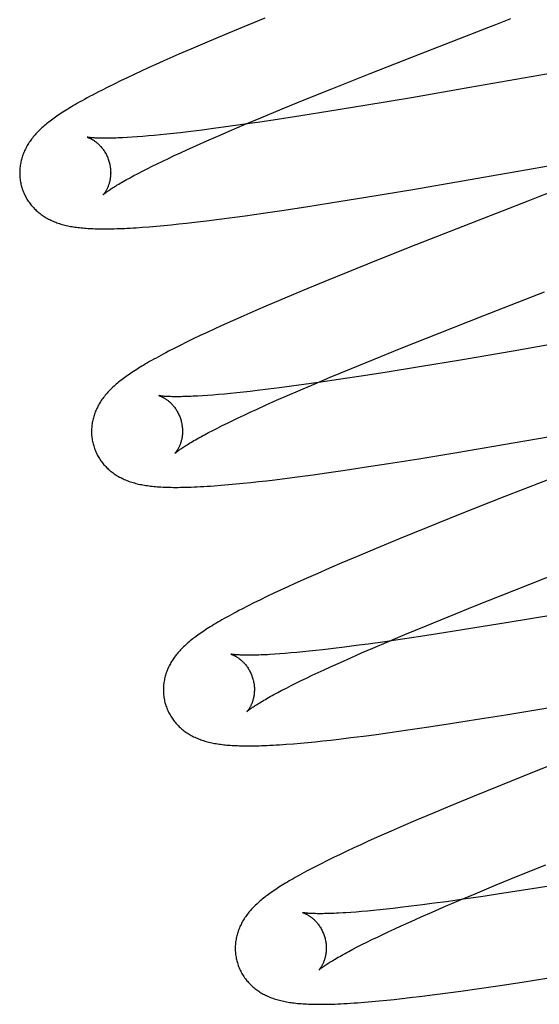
# Model space of a CAD drawing. Header units: inches. Extents: x 0 to 212, y 0 to 138.
# Tile 67 of 100: x 59.734 to 59.848, y 53.206 to 53.422. Entities that reach past the tile are written whole.
import ezdxf

# ---------------------------------------------------------------- set-up
doc = ezdxf.new("R2010")
doc.units = ezdxf.units.IN
doc.header["$LTSCALE"] = 11.6875
doc.header["$MEASUREMENT"] = 0
doc.linetypes.add('HIDDEN', pattern=[0.2, 0.1, -0.1])
doc.layers.add('DEFAULT_2', color=8, linetype='HIDDEN')

msp = doc.modelspace()

# ---------------------------------------------------------------- linework, layer by layer
at = {"layer": 'DEFAULT_2', "color": 8, "linetype": 'HIDDEN'}
for p, q in [((59.78777, 53.42284), (59.78277, 53.42078)), ((59.78277, 53.42078), (59.77889, 53.41917)), ((59.77512, 53.41758), (59.77148, 53.41602)), ((59.77889, 53.41917), (59.77512, 53.41758)), ((59.77148, 53.41602), (59.76883, 53.41488)), ((59.76626, 53.41374), (59.76378, 53.41263)), ((59.76883, 53.41488), (59.76626, 53.41374)), ((59.81089, 53.41066), (59.82177, 53.41494)), ((59.76058, 53.41117), (59.75904, 53.41045)), ((59.76216, 53.4119), (59.76058, 53.41117)), ((59.76378, 53.41263), (59.76216, 53.4119)), ((59.86436, 53.41307), (59.8328, 53.40755)), ((59.75606, 53.40904), (59.75464, 53.40834)), ((59.75753, 53.40974), (59.75606, 53.40904)), ((59.75904, 53.41045), (59.75753, 53.40974)), ((59.80249, 53.40732), (59.81089, 53.41066)), ((59.75325, 53.40765), (59.75187, 53.40696)), ((59.75464, 53.40834), (59.75325, 53.40765)), ((59.79643, 53.40487), (59.80249, 53.40732)), ((59.8328, 53.40755), (59.81998, 53.40534)), ((59.79157, 53.40288), (59.79643, 53.40487)), ((59.81998, 53.40534), (59.80975, 53.40362)), ((59.78691, 53.40095), (59.79157, 53.40288)), ((59.80205, 53.40237), (59.79569, 53.40136)), ((59.80975, 53.40362), (59.80205, 53.40237)), ((59.78333, 53.39944), (59.78691, 53.40095)), ((59.79058, 53.40057), (59.78663, 53.39998)), ((59.79569, 53.40136), (59.79058, 53.40057)), ((59.77398, 53.39824), (59.77153, 53.39794)), ((59.77652, 53.39857), (59.77398, 53.39824)), ((59.77916, 53.39892), (59.77652, 53.39857)), ((59.78282, 53.39943), (59.77916, 53.39892)), ((59.77989, 53.39798), (59.78333, 53.39944)), ((59.78663, 53.39998), (59.78282, 53.39943)), ((59.75861, 53.39667), (59.75753, 53.3966)), ((59.75974, 53.39675), (59.75861, 53.39667)), ((59.76093, 53.39684), (59.75974, 53.39675)), ((59.76217, 53.39695), (59.76093, 53.39684)), ((59.76347, 53.39706), (59.76217, 53.39695)), ((59.76482, 53.3972), (59.76347, 53.39706)), ((59.76623, 53.39734), (59.76482, 53.3972)), ((59.76768, 53.3975), (59.76623, 53.39734)), ((59.76918, 53.39766), (59.76768, 53.3975)), ((59.77153, 53.39794), (59.76918, 53.39766)), ((59.77277, 53.39485), (59.77505, 53.39587)), ((59.77505, 53.39587), (59.77742, 53.39691)), ((59.77742, 53.39691), (59.77989, 53.39798)), ((59.82031, 53.38521), (59.88353, 53.39616)), ((59.7692, 53.39323), (59.7706, 53.39387)), ((59.7706, 53.39387), (59.77277, 53.39485)), ((59.76533, 53.39141), (59.76657, 53.392)), ((59.76657, 53.392), (59.76786, 53.39261)), ((59.76786, 53.39261), (59.7692, 53.39323)), ((59.76089, 53.38921), (59.76192, 53.38973)), ((59.76192, 53.38973), (59.763, 53.39027)), ((59.763, 53.39027), (59.76414, 53.39083)), ((59.76414, 53.39083), (59.76533, 53.39141)), ((59.75901, 53.38823), (59.75993, 53.38871)), ((59.75993, 53.38871), (59.76089, 53.38921)), ((59.80998, 53.38349), (59.82031, 53.38521)), ((59.80218, 53.38223), (59.80998, 53.38349)), ((59.84778, 53.38347), (59.84553, 53.3826)), ((59.7915, 53.38058), (59.79677, 53.38138)), ((59.79677, 53.38138), (59.80218, 53.38223)), ((59.84553, 53.3826), (59.83427, 53.37823)), ((59.77498, 53.37831), (59.77773, 53.37865)), ((59.77773, 53.37865), (59.78055, 53.37903)), ((59.78055, 53.37903), (59.78345, 53.37942)), ((59.78345, 53.37942), (59.78742, 53.37998)), ((59.78742, 53.37998), (59.7915, 53.38058)), ((59.76089, 53.37687), (59.76238, 53.37699)), ((59.76238, 53.37699), (59.76394, 53.37712)), ((59.76394, 53.37712), (59.76556, 53.37727)), ((59.76556, 53.37727), (59.7672, 53.37743)), ((59.7672, 53.37743), (59.76887, 53.3776)), ((59.76887, 53.3776), (59.77057, 53.37779)), ((59.77057, 53.37779), (59.77231, 53.37799)), ((59.77231, 53.37799), (59.77498, 53.37831)), ((59.83427, 53.37823), (59.82094, 53.37301)), ((59.82094, 53.37301), (59.8123, 53.36957)), ((59.8123, 53.36957), (59.80601, 53.36704)), ((59.80601, 53.36704), (59.80092, 53.36496)), ((59.80092, 53.36496), (59.79599, 53.36293)), ((59.79217, 53.36132), (59.78848, 53.35975)), ((59.79599, 53.36293), (59.79217, 53.36132)), ((59.83587, 53.35749), (59.84924, 53.36269)), ((59.78848, 53.35975), (59.78579, 53.35859)), ((59.89768, 53.35928), (59.84236, 53.34968)), ((59.78318, 53.35745), (59.78064, 53.35632)), ((59.78579, 53.35859), (59.78318, 53.35745)), ((59.82609, 53.35364), (59.83587, 53.35749)), ((59.7782, 53.35522), (59.77662, 53.3545)), ((59.78064, 53.35632), (59.7782, 53.35522)), ((59.77354, 53.35306), (59.77204, 53.35234)), ((59.77507, 53.35378), (59.77354, 53.35306)), ((59.77662, 53.3545), (59.77507, 53.35378)), ((59.8177, 53.35029), (59.82609, 53.35364)), ((59.76917, 53.35093), (59.76784, 53.35026)), ((59.77058, 53.35163), (59.76917, 53.35093)), ((59.77204, 53.35234), (59.77058, 53.35163)), ((59.76784, 53.35026), (59.7666, 53.34962)), ((59.81165, 53.34785), (59.8177, 53.35029)), ((59.84236, 53.34968), (59.83077, 53.34771)), ((59.8068, 53.34586), (59.81165, 53.34785)), ((59.82177, 53.34621), (59.81418, 53.34499)), ((59.83077, 53.34771), (59.82177, 53.34621)), ((59.80214, 53.34393), (59.8068, 53.34586)), ((59.80896, 53.34417), (59.80392, 53.34341)), ((59.81418, 53.34499), (59.80896, 53.34417)), ((59.79361, 53.34195), (59.79101, 53.34161)), ((59.79631, 53.34232), (59.79361, 53.34195)), ((59.79516, 53.34096), (59.79858, 53.34242)), ((59.80004, 53.34284), (59.79631, 53.34232)), ((59.79858, 53.34242), (59.80214, 53.34393)), ((59.80392, 53.34341), (59.80004, 53.34284)), ((59.77517, 53.33993), (59.77405, 53.33985)), ((59.77635, 53.34002), (59.77517, 53.33993)), ((59.77758, 53.34012), (59.77635, 53.34002)), ((59.77887, 53.34024), (59.77758, 53.34012)), ((59.78021, 53.34036), (59.77887, 53.34024)), ((59.78161, 53.34051), (59.78021, 53.34036)), ((59.78305, 53.34066), (59.78161, 53.34051)), ((59.78455, 53.34082), (59.78305, 53.34066)), ((59.78609, 53.341), (59.78455, 53.34082)), ((59.7885, 53.34129), (59.78609, 53.341)), ((59.79101, 53.34161), (59.7885, 53.34129)), ((59.79035, 53.33886), (59.79271, 53.33989)), ((59.79271, 53.33989), (59.79516, 53.34096)), ((59.78593, 53.33687), (59.78809, 53.33785)), ((59.78809, 53.33785), (59.79035, 53.33886)), ((59.82955, 53.32732), (59.8969, 53.33896)), ((59.78194, 53.33501), (59.78322, 53.33561)), ((59.78322, 53.33561), (59.78455, 53.33623)), ((59.78455, 53.33623), (59.78593, 53.33687)), ((59.77736, 53.33276), (59.77842, 53.3333)), ((59.77842, 53.3333), (59.77954, 53.33385)), ((59.77954, 53.33385), (59.78072, 53.33442)), ((59.78072, 53.33442), (59.78194, 53.33501)), ((59.7745, 53.33128), (59.7754, 53.33175)), ((59.7754, 53.33175), (59.77635, 53.33225)), ((59.77635, 53.33225), (59.77736, 53.33276)), ((59.82159, 53.32602), (59.82955, 53.32732)), ((59.80959, 53.32414), (59.81496, 53.32496)), ((59.81496, 53.32496), (59.82159, 53.32602)), ((59.79549, 53.32212), (59.79839, 53.32251)), ((59.79839, 53.32251), (59.80135, 53.32293)), ((59.80135, 53.32293), (59.80542, 53.32351)), ((59.80542, 53.32351), (59.80959, 53.32414)), ((59.85724, 53.32423), (59.84048, 53.31769)), ((59.77817, 53.3202), (59.77977, 53.32033)), ((59.77977, 53.32033), (59.78138, 53.32048)), ((59.78138, 53.32048), (59.78301, 53.32064)), ((59.78301, 53.32064), (59.78468, 53.32081)), ((59.78468, 53.32081), (59.78639, 53.321)), ((59.78639, 53.321), (59.78814, 53.3212)), ((59.78814, 53.3212), (59.78993, 53.32141)), ((59.78993, 53.32141), (59.79268, 53.32175)), ((59.79268, 53.32175), (59.79549, 53.32212)), ((59.84048, 53.31769), (59.83068, 53.31381)), ((59.83068, 53.31381), (59.82329, 53.31085)), ((59.82329, 53.31085), (59.81716, 53.30836)), ((59.81716, 53.30836), (59.81223, 53.30632)), ((59.81223, 53.30632), (59.8084, 53.30472)), ((59.8047, 53.30315), (59.80201, 53.30199)), ((59.8084, 53.30472), (59.8047, 53.30315)), ((59.79939, 53.30084), (59.79685, 53.29972)), ((59.80201, 53.30199), (59.79939, 53.30084)), ((59.84251, 53.2971), (59.85339, 53.30137)), ((59.79439, 53.29861), (59.7928, 53.29788)), ((59.79685, 53.29972), (59.79439, 53.29861)), ((59.78973, 53.29645), (59.78824, 53.29575)), ((59.79124, 53.29716), (59.78973, 53.29645)), ((59.7928, 53.29788), (59.79124, 53.29716)), ((59.83411, 53.29375), (59.84251, 53.2971)), ((59.78535, 53.29433), (59.78398, 53.29364)), ((59.78678, 53.29504), (59.78535, 53.29433)), ((59.78824, 53.29575), (59.78678, 53.29504)), ((59.78398, 53.29364), (59.78268, 53.29298)), ((59.82805, 53.2913), (59.83411, 53.29375)), ((59.82319, 53.28931), (59.82805, 53.2913)), ((59.84123, 53.29003), (59.83349, 53.28876)), ((59.85152, 53.29175), (59.84123, 53.29003)), ((59.81852, 53.28738), (59.82319, 53.28931)), ((59.8271, 53.28775), (59.82196, 53.28696)), ((59.83349, 53.28876), (59.8271, 53.28775)), ((59.81417, 53.28582), (59.8105, 53.28531)), ((59.8115, 53.28441), (59.81494, 53.28587)), ((59.818, 53.28637), (59.81417, 53.28582)), ((59.81494, 53.28587), (59.81852, 53.28738)), ((59.82196, 53.28696), (59.818, 53.28637)), ((59.79479, 53.28346), (59.79349, 53.28334)), ((59.79614, 53.28359), (59.79479, 53.28346)), ((59.79754, 53.28373), (59.79614, 53.28359)), ((59.799, 53.28388), (59.79754, 53.28373)), ((59.8005, 53.28405), (59.799, 53.28388)), ((59.80285, 53.28432), (59.8005, 53.28405)), ((59.8053, 53.28463), (59.80285, 53.28432)), ((59.80785, 53.28495), (59.8053, 53.28463)), ((59.8105, 53.28531), (59.80785, 53.28495)), ((59.80903, 53.28334), (59.8115, 53.28441)), ((59.79107, 53.28315), (59.78994, 53.28307)), ((59.79225, 53.28324), (59.79107, 53.28315)), ((59.79349, 53.28334), (59.79225, 53.28324)), ((59.8022, 53.2803), (59.80438, 53.28128)), ((59.80438, 53.28128), (59.80666, 53.28229)), ((59.80666, 53.28229), (59.80903, 53.28334)), ((59.79817, 53.27843), (59.79947, 53.27904)), ((59.79947, 53.27904), (59.80081, 53.27966)), ((59.80081, 53.27966), (59.8022, 53.2803)), ((59.7946, 53.2767), (59.79574, 53.27726)), ((59.79574, 53.27726), (59.79693, 53.27784)), ((59.79693, 53.27784), (59.79817, 53.27843)), ((59.79061, 53.27466), (59.79152, 53.27514)), ((59.79152, 53.27514), (59.79249, 53.27564)), ((59.79249, 53.27564), (59.79352, 53.27616)), ((59.79352, 53.27616), (59.7946, 53.2767)), ((59.84076, 53.26978), (59.84995, 53.2713)), ((59.8286, 53.26784), (59.83404, 53.26869)), ((59.83404, 53.26869), (59.84076, 53.26978)), ((59.8152, 53.26586), (59.81919, 53.26643)), ((59.81919, 53.26643), (59.8233, 53.26703)), ((59.8233, 53.26703), (59.8286, 53.26784)), ((59.79885, 53.26385), (59.80053, 53.26403)), ((59.80053, 53.26403), (59.80224, 53.26422)), ((59.80224, 53.26422), (59.80399, 53.26442)), ((59.80399, 53.26442), (59.80668, 53.26474)), ((59.80668, 53.26474), (59.80944, 53.26509)), ((59.80944, 53.26509), (59.81228, 53.26546)), ((59.81228, 53.26546), (59.8152, 53.26586)), ((59.79404, 53.26341), (59.79561, 53.26355)), ((59.79561, 53.26355), (59.79721, 53.26369)), ((59.79721, 53.26369), (59.79885, 53.26385)), ((59.85682, 53.26112), (59.84698, 53.25723)), ((59.84698, 53.25723), (59.83956, 53.25425)), ((59.83956, 53.25425), (59.8334, 53.25175)), ((59.8334, 53.25175), (59.82844, 53.2497)), ((59.82844, 53.2497), (59.82459, 53.24809)), ((59.82459, 53.24809), (59.82087, 53.24652)), ((59.81816, 53.24535), (59.81552, 53.2442)), ((59.82087, 53.24652), (59.81816, 53.24535)), ((59.81296, 53.24307), (59.81048, 53.24196)), ((59.81552, 53.2442), (59.81296, 53.24307)), ((59.80731, 53.2405), (59.80578, 53.23979)), ((59.80888, 53.24122), (59.80731, 53.2405)), ((59.81048, 53.24196), (59.80888, 53.24122)), ((59.80284, 53.23838), (59.8014, 53.23767)), ((59.8043, 53.23908), (59.80284, 53.23838)), ((59.80578, 53.23979), (59.8043, 53.23908)), ((59.8, 53.23697), (59.7987, 53.2363)), ((59.8014, 53.23767), (59.8, 53.23697)), ((59.84347, 53.23436), (59.84952, 53.23681)), ((59.83862, 53.23238), (59.84347, 53.23436)), ((59.83397, 53.23044), (59.83862, 53.23238)), ((59.84653, 53.23153), (59.84026, 53.23055)), ((59.85303, 53.23258), (59.84653, 53.23153)), ((59.8304, 53.22894), (59.83397, 53.23044)), ((59.83524, 53.22979), (59.83138, 53.22923)), ((59.84026, 53.23055), (59.83524, 53.22979)), ((59.81597, 53.22722), (59.81448, 53.22706)), ((59.8175, 53.2274), (59.81597, 53.22722)), ((59.81989, 53.22769), (59.8175, 53.2274)), ((59.82239, 53.228), (59.81989, 53.22769)), ((59.82498, 53.22834), (59.82239, 53.228)), ((59.82452, 53.22641), (59.82698, 53.22748)), ((59.82767, 53.2287), (59.82498, 53.22834)), ((59.82698, 53.22748), (59.8304, 53.22894)), ((59.83138, 53.22923), (59.82767, 53.2287)), ((59.80781, 53.22643), (59.80664, 53.22634)), ((59.80904, 53.22653), (59.80781, 53.22643)), ((59.81032, 53.22664), (59.80904, 53.22653)), ((59.81165, 53.22677), (59.81032, 53.22664)), ((59.81304, 53.22691), (59.81165, 53.22677)), ((59.81448, 53.22706), (59.81304, 53.22691)), ((59.81989, 53.22436), (59.82215, 53.22537)), ((59.82215, 53.22537), (59.82452, 53.22641)), ((59.81634, 53.22275), (59.81772, 53.22338)), ((59.81772, 53.22338), (59.81989, 53.22436)), ((59.8113, 53.22036), (59.81249, 53.22093)), ((59.81249, 53.22093), (59.81372, 53.22152)), ((59.81372, 53.22152), (59.815, 53.22213)), ((59.815, 53.22213), (59.81634, 53.22275)), ((59.80713, 53.21825), (59.80809, 53.21875)), ((59.80809, 53.21875), (59.80911, 53.21927)), ((59.80911, 53.21927), (59.81018, 53.2198)), ((59.81018, 53.2198), (59.8113, 53.22036)), ((59.80623, 53.21777), (59.80713, 53.21825)), ((59.83487, 53.20962), (59.83898, 53.21023)), ((59.83898, 53.21023), (59.84428, 53.21103)), ((59.84428, 53.21103), (59.84973, 53.21189)), ((59.81966, 53.20761), (59.82235, 53.20793)), ((59.82235, 53.20793), (59.82512, 53.20828)), ((59.82512, 53.20828), (59.82796, 53.20866)), ((59.82796, 53.20866), (59.83087, 53.20905)), ((59.83087, 53.20905), (59.83487, 53.20962)), ((59.8097, 53.20661), (59.8113, 53.20674)), ((59.8113, 53.20674), (59.81291, 53.20689)), ((59.81291, 53.20689), (59.81454, 53.20705)), ((59.81454, 53.20705), (59.81621, 53.20723)), ((59.81621, 53.20723), (59.81791, 53.20741)), ((59.81791, 53.20741), (59.81966, 53.20761))]:
    msp.add_line(p, q, dxfattribs=at)
for points in [[(59.8385, 53.42144), (59.84074, 53.42231), (59.84186, 53.42274)], [(59.82177, 53.41494), (59.83738, 53.42101), (59.8385, 53.42144)], [(59.75187, 53.40696), (59.75119, 53.40661), (59.75053, 53.40626), (59.74989, 53.40592), (59.74927, 53.40559), (59.74869, 53.40528), (59.74813, 53.40497), (59.7476, 53.40468), (59.7471, 53.4044), (59.74662, 53.40413), (59.74616, 53.40386), (59.74572, 53.4036), (59.7453, 53.40335), (59.74489, 53.4031), (59.74449, 53.40286), (59.74411, 53.40263), (59.74374, 53.40239), (59.74339, 53.40216), (59.74304, 53.40194), (59.7427, 53.40172), (59.74238, 53.4015), (59.74206, 53.40128), (59.74175, 53.40106), (59.74145, 53.40085), (59.74115, 53.40063), (59.74087, 53.40042), (59.74059, 53.40021), (59.74031, 53.4), (59.74005, 53.39979), (59.73979, 53.39957), (59.73953, 53.39936), (59.73928, 53.39915)], [(59.73928, 53.39915), (59.73903, 53.39893), (59.73879, 53.39872), (59.73856, 53.3985), (59.73833, 53.39828), (59.7381, 53.39806), (59.73789, 53.39784), (59.73767, 53.39762), (59.73747, 53.39739), (59.73726, 53.39717), (59.73707, 53.39694), (59.73688, 53.39671), (59.73669, 53.39648), (59.73651, 53.39625), (59.73634, 53.39602), (59.73617, 53.39578), (59.73601, 53.39554), (59.73585, 53.3953), (59.7357, 53.39506), (59.73556, 53.39482), (59.73542, 53.39457), (59.73528, 53.39432), (59.73516, 53.39407), (59.73503, 53.39382), (59.73492, 53.39357), (59.73481, 53.39332), (59.73471, 53.39307), (59.73461, 53.39282), (59.73452, 53.39257), (59.73444, 53.39231), (59.73436, 53.39206), (59.73429, 53.3918), (59.73422, 53.39154), (59.73416, 53.39127), (59.73411, 53.39101), (59.73406, 53.39074), (59.73401, 53.39047), (59.73398, 53.3902), (59.73395, 53.38993), (59.73392, 53.38965), (59.73391, 53.38938), (59.7339, 53.3891), (59.73389, 53.38883), (59.7339, 53.38855), (59.73391, 53.38827), (59.73392, 53.388), (59.73395, 53.38772), (59.73398, 53.38744), (59.73402, 53.38717), (59.73406, 53.38689), (59.73411, 53.38662), (59.73417, 53.38634), (59.73424, 53.38607), (59.7343, 53.38584)], [(59.74872, 53.39667), (59.74871, 53.39667), (59.7487, 53.39667), (59.74871, 53.39667), (59.74873, 53.39666), (59.74875, 53.39666), (59.74878, 53.39665), (59.74882, 53.39664), (59.74886, 53.39662), (59.74891, 53.3966), (59.74897, 53.39658), (59.74903, 53.39656), (59.7491, 53.39653), (59.74917, 53.3965), (59.74925, 53.39647), (59.74933, 53.39643), (59.74942, 53.39639), (59.74951, 53.39634), (59.7496, 53.39629), (59.7497, 53.39624), (59.7498, 53.39619), (59.7499, 53.39612), (59.75001, 53.39606), (59.75012, 53.39599), (59.75023, 53.39591), (59.75035, 53.39583), (59.75047, 53.39575), (59.75059, 53.39566), (59.75071, 53.39557), (59.75083, 53.39546), (59.75096, 53.39536), (59.75109, 53.39525), (59.75122, 53.39513), (59.75135, 53.395), (59.75148, 53.39487), (59.75161, 53.39473), (59.75174, 53.39459), (59.75187, 53.39443), (59.752, 53.39427), (59.75213, 53.39411), (59.75226, 53.39394), (59.75238, 53.39376), (59.75251, 53.39357), (59.75263, 53.39338), (59.75274, 53.39318), (59.75286, 53.39297), (59.75297, 53.39276), (59.75307, 53.39255), (59.75317, 53.39233), (59.75326, 53.3921), (59.75335, 53.39187), (59.75343, 53.39164), (59.75351, 53.3914), (59.75357, 53.3912)], [(59.75753, 53.3966), (59.75652, 53.39654), (59.75604, 53.39652), (59.75557, 53.3965), (59.75512, 53.39648), (59.75468, 53.39647), (59.75426, 53.39645), (59.75385, 53.39645), (59.75346, 53.39644), (59.75309, 53.39643), (59.75273, 53.39643), (59.75239, 53.39643), (59.75207, 53.39643), (59.75176, 53.39644), (59.75146, 53.39644), (59.75118, 53.39645), (59.75092, 53.39646), (59.75068, 53.39647), (59.75045, 53.39648), (59.75024, 53.3965), (59.75004, 53.39651), (59.74986, 53.39652), (59.74969, 53.39654), (59.74954, 53.39655), (59.7494, 53.39657), (59.74927, 53.39658), (59.74916, 53.39659), (59.74906, 53.39661), (59.74898, 53.39662), (59.74891, 53.39663), (59.74885, 53.39664), (59.7488, 53.39665), (59.74876, 53.39666), (59.74872, 53.39667)], [(59.75357, 53.3912), (59.75362, 53.39099), (59.75368, 53.39075), (59.75373, 53.3905), (59.75377, 53.39026), (59.75381, 53.39002), (59.75384, 53.38978), (59.75386, 53.38954), (59.75387, 53.3893), (59.75388, 53.38907), (59.75389, 53.38884), (59.75388, 53.38861), (59.75387, 53.38838), (59.75386, 53.38816), (59.75384, 53.38795), (59.75381, 53.38774), (59.75378, 53.38754), (59.75375, 53.38734), (59.75371, 53.38715), (59.75367, 53.38696), (59.75362, 53.38678), (59.75358, 53.38661), (59.75353, 53.38644), (59.75348, 53.38627), (59.75342, 53.38612), (59.75337, 53.38597), (59.75331, 53.38582), (59.75326, 53.38568), (59.7532, 53.38555), (59.75314, 53.38542), (59.75308, 53.3853), (59.75302, 53.38519), (59.75296, 53.38507), (59.75291, 53.38497), (59.75285, 53.38487), (59.75279, 53.38477), (59.75274, 53.38468), (59.75268, 53.3846), (59.75263, 53.38452), (59.75258, 53.38445), (59.75253, 53.38438), (59.75249, 53.38432), (59.75244, 53.38426), (59.7524, 53.38421), (59.75236, 53.38416), (59.75233, 53.38412), (59.7523, 53.38409), (59.75228, 53.38406), (59.75225, 53.38403), (59.75224, 53.38402), (59.75223, 53.38401), (59.75222, 53.384)], [(59.75223, 53.384), (59.75223, 53.38401), (59.75225, 53.38403), (59.75227, 53.38405), (59.7523, 53.38407), (59.75234, 53.38411), (59.75239, 53.38415), (59.75245, 53.3842), (59.75252, 53.38426), (59.7526, 53.38432), (59.75269, 53.38439), (59.7528, 53.38447), (59.75291, 53.38456), (59.75304, 53.38465), (59.75318, 53.38475), (59.75333, 53.38486), (59.7535, 53.38498), (59.75368, 53.3851), (59.75387, 53.38523), (59.75408, 53.38537), (59.75431, 53.38552), (59.75455, 53.38567), (59.7548, 53.38583), (59.75507, 53.38599), (59.75535, 53.38617), (59.75565, 53.38635), (59.75597, 53.38653), (59.75629, 53.38672), (59.75664, 53.38692), (59.757, 53.38713), (59.75737, 53.38734), (59.75776, 53.38755), (59.75816, 53.38777), (59.75858, 53.388), (59.75901, 53.38823)], [(59.7343, 53.38584), (59.73436, 53.38562), (59.73445, 53.38535), (59.73454, 53.38509), (59.73464, 53.38482), (59.73474, 53.38457), (59.73485, 53.38431), (59.73496, 53.38406), (59.73509, 53.38381), (59.73521, 53.38356), (59.73535, 53.38332), (59.73549, 53.38308), (59.73563, 53.38285), (59.73578, 53.38262), (59.73594, 53.38239), (59.7361, 53.38217), (59.73627, 53.38195), (59.73644, 53.38174), (59.73661, 53.38153), (59.73679, 53.38133), (59.73697, 53.38113), (59.73716, 53.38093), (59.73735, 53.38075), (59.73755, 53.38056), (59.73775, 53.38038), (59.73795, 53.38021), (59.73816, 53.38004), (59.73837, 53.37987), (59.73859, 53.37971), (59.73881, 53.37955), (59.73903, 53.3794), (59.73926, 53.37924), (59.7395, 53.3791), (59.73974, 53.37895), (59.73999, 53.37881), (59.74024, 53.37868), (59.74049, 53.37855), (59.74075, 53.37843), (59.74101, 53.37831), (59.74128, 53.37819), (59.74154, 53.37808), (59.74182, 53.37797), (59.74209, 53.37787), (59.74237, 53.37777), (59.74266, 53.37768), (59.74295, 53.37759), (59.74324, 53.37751), (59.74353, 53.37742), (59.74383, 53.37735), (59.74414, 53.37728), (59.74444, 53.37721), (59.74476, 53.37714), (59.74507, 53.37708), (59.74539, 53.37702), (59.74571, 53.37697), (59.74604, 53.37692), (59.74638, 53.37687), (59.74672, 53.37683), (59.74706, 53.37679), (59.74741, 53.37675), (59.74777, 53.37672), (59.74813, 53.37668), (59.7485, 53.37665), (59.74888, 53.37663), (59.74926, 53.37661), (59.74965, 53.37659), (59.75006, 53.37657), (59.75047, 53.37655), (59.75089, 53.37654), (59.75132, 53.37653), (59.75176, 53.37653), (59.75221, 53.37652), (59.75268, 53.37652), (59.75316, 53.37652), (59.75365, 53.37653), (59.75416, 53.37654), (59.75468, 53.37655), (59.75522, 53.37657), (59.75577, 53.37658), (59.75634, 53.37661), (59.75693, 53.37663), (59.75754, 53.37666), (59.75817, 53.3767), (59.75882, 53.37673), (59.75949, 53.37678), (59.76089, 53.37687)], [(59.85114, 53.38477), (59.85002, 53.38434), (59.84778, 53.38347)], [(59.7666, 53.34962), (59.76601, 53.34931), (59.76544, 53.34901), (59.76489, 53.34871), (59.76437, 53.34843), (59.76386, 53.34815), (59.76337, 53.34788), (59.76289, 53.34761), (59.76244, 53.34735), (59.76199, 53.34709), (59.76157, 53.34684), (59.76115, 53.3466), (59.76075, 53.34636), (59.76036, 53.34612), (59.75998, 53.34589), (59.75962, 53.34565), (59.75926, 53.34543), (59.75891, 53.3452), (59.75857, 53.34498), (59.75824, 53.34475), (59.75792, 53.34454), (59.75761, 53.34432), (59.7573, 53.3441), (59.757, 53.34388), (59.75671, 53.34367), (59.75643, 53.34346), (59.75615, 53.34324), (59.75588, 53.34303), (59.75562, 53.34281), (59.75536, 53.3426), (59.7551, 53.34239)], [(59.7551, 53.34239), (59.75486, 53.34217), (59.75462, 53.34196), (59.75438, 53.34174), (59.75415, 53.34152), (59.75393, 53.3413), (59.75371, 53.34108), (59.75349, 53.34086), (59.75328, 53.34063), (59.75308, 53.34041), (59.75288, 53.34018), (59.75269, 53.33995), (59.7525, 53.33972), (59.75232, 53.33949), (59.75215, 53.33925), (59.75198, 53.33902), (59.75182, 53.33878), (59.75166, 53.33854), (59.75151, 53.33829), (59.75136, 53.33805), (59.75122, 53.3378), (59.75109, 53.33755), (59.75096, 53.3373), (59.75083, 53.33705), (59.75072, 53.3368), (59.75061, 53.33655), (59.75051, 53.3363), (59.75041, 53.33605), (59.75032, 53.3358), (59.75024, 53.33554), (59.75016, 53.33528), (59.75008, 53.33502), (59.75002, 53.33476), (59.74995, 53.3345), (59.7499, 53.33423), (59.74985, 53.33396), (59.74981, 53.33369), (59.74977, 53.33342), (59.74974, 53.33315), (59.74972, 53.33287), (59.7497, 53.3326), (59.74969, 53.33232), (59.74968, 53.33205), (59.74969, 53.33177), (59.7497, 53.33149), (59.74971, 53.33121), (59.74974, 53.33093), (59.74977, 53.33066), (59.74981, 53.33038), (59.74985, 53.3301), (59.7499, 53.32983), (59.74996, 53.32955), (59.75003, 53.32928), (59.75009, 53.32905)], [(59.76452, 53.33987), (59.76451, 53.33988), (59.76449, 53.33988), (59.76449, 53.33988), (59.7645, 53.33988), (59.76451, 53.33987), (59.76454, 53.33987), (59.76457, 53.33986), (59.7646, 53.33985), (59.76465, 53.33983), (59.76469, 53.33981), (59.76475, 53.33979), (59.76481, 53.33977), (59.76488, 53.33974), (59.76495, 53.33971), (59.76503, 53.33968), (59.76511, 53.33964), (59.7652, 53.3396), (59.76529, 53.33956), (59.76538, 53.33951), (59.76548, 53.33946), (59.76558, 53.3394), (59.76568, 53.33934), (59.76579, 53.33928), (59.7659, 53.33921), (59.76601, 53.33913), (59.76613, 53.33905), (59.76625, 53.33897), (59.76637, 53.33888), (59.76649, 53.33878), (59.76661, 53.33868), (59.76674, 53.33858), (59.76687, 53.33846), (59.767, 53.33835), (59.76713, 53.33822), (59.76726, 53.33809), (59.76739, 53.33795), (59.76752, 53.33781), (59.76765, 53.33765), (59.76778, 53.33749), (59.76791, 53.33733), (59.76804, 53.33715), (59.76817, 53.33697), (59.76829, 53.33679), (59.76841, 53.33659), (59.76853, 53.33639), (59.76864, 53.33619), (59.76875, 53.33598), (59.76886, 53.33576), (59.76896, 53.33554), (59.76905, 53.33531), (59.76914, 53.33508), (59.76922, 53.33485), (59.7693, 53.33461), (59.76936, 53.33441)], [(59.77405, 53.33985), (59.77299, 53.33979), (59.77249, 53.33976), (59.772, 53.33974), (59.77152, 53.33972), (59.77106, 53.3397), (59.77062, 53.33968), (59.77019, 53.33967), (59.76978, 53.33966), (59.76938, 53.33965), (59.769, 53.33964), (59.76864, 53.33964), (59.76829, 53.33964), (59.76796, 53.33964), (59.76764, 53.33965), (59.76734, 53.33965), (59.76706, 53.33966), (59.76679, 53.33967), (59.76654, 53.33968), (59.76631, 53.33969), (59.76609, 53.3397), (59.76588, 53.33971), (59.7657, 53.33973), (59.76552, 53.33974), (59.76537, 53.33976), (59.76522, 53.33977), (59.7651, 53.33979), (59.76498, 53.3398), (59.76488, 53.33981), (59.76479, 53.33983), (59.76471, 53.33984), (59.76465, 53.33985), (59.7646, 53.33986), (59.76456, 53.33987), (59.76453, 53.33987), (59.76452, 53.33987)], [(59.76936, 53.33441), (59.76941, 53.3342), (59.76947, 53.33395), (59.76952, 53.33371), (59.76956, 53.33347), (59.7696, 53.33322), (59.76963, 53.33298), (59.76965, 53.33274), (59.76967, 53.33251), (59.76967, 53.33227), (59.76968, 53.33204), (59.76967, 53.33181), (59.76966, 53.33159), (59.76965, 53.33137), (59.76963, 53.33115), (59.7696, 53.33094), (59.76957, 53.33074), (59.76954, 53.33054), (59.7695, 53.33035), (59.76946, 53.33016), (59.76941, 53.32998), (59.76936, 53.32981), (59.76931, 53.32964), (59.76926, 53.32947), (59.76921, 53.32932), (59.76916, 53.32917), (59.7691, 53.32902), (59.76904, 53.32889), (59.76898, 53.32875), (59.76893, 53.32863), (59.76887, 53.3285), (59.76881, 53.32839), (59.76875, 53.32828), (59.76869, 53.32817), (59.76864, 53.32807), (59.76858, 53.32798), (59.76852, 53.32789), (59.76847, 53.3278), (59.76842, 53.32772), (59.76837, 53.32765), (59.76832, 53.32758), (59.76827, 53.32752), (59.76823, 53.32746), (59.76819, 53.32741), (59.76815, 53.32737), (59.76812, 53.32733), (59.76809, 53.32729), (59.76806, 53.32726), (59.76804, 53.32724), (59.76803, 53.32722), (59.76802, 53.32721), (59.76801, 53.32721)], [(59.76802, 53.32721), (59.76802, 53.32721), (59.76803, 53.32722), (59.76804, 53.32724), (59.76807, 53.32726), (59.7681, 53.32729), (59.76815, 53.32733), (59.7682, 53.32737), (59.76826, 53.32742), (59.76833, 53.32748), (59.76841, 53.32755), (59.76851, 53.32762), (59.76862, 53.3277), (59.76873, 53.32779), (59.76886, 53.32789), (59.76901, 53.32799), (59.76917, 53.3281), (59.76934, 53.32822), (59.76952, 53.32835), (59.76972, 53.32848), (59.76994, 53.32862), (59.77016, 53.32877), (59.77041, 53.32892), (59.77067, 53.32908), (59.77094, 53.32925), (59.77123, 53.32943), (59.77153, 53.32961), (59.77185, 53.3298), (59.77219, 53.32999), (59.77253, 53.33019), (59.7729, 53.3304), (59.77328, 53.33061), (59.77367, 53.33083), (59.77408, 53.33105), (59.7745, 53.33128)], [(59.75009, 53.32905), (59.75016, 53.32882), (59.75024, 53.32855), (59.75033, 53.32829), (59.75043, 53.32803), (59.75053, 53.32777), (59.75064, 53.32751), (59.75076, 53.32725), (59.75088, 53.327), (59.75101, 53.32676), (59.75115, 53.32651), (59.75129, 53.32627), (59.75144, 53.32604), (59.75159, 53.32581), (59.75174, 53.32558), (59.75191, 53.32536), (59.75207, 53.32514), (59.75225, 53.32492), (59.75242, 53.32471), (59.7526, 53.32451), (59.75279, 53.32431), (59.75298, 53.32412), (59.75317, 53.32393), (59.75337, 53.32374), (59.75357, 53.32356), (59.75378, 53.32339), (59.75399, 53.32322), (59.7542, 53.32305), (59.75442, 53.32289), (59.75464, 53.32273), (59.75487, 53.32257), (59.7551, 53.32242), (59.75534, 53.32228), (59.75559, 53.32213), (59.75584, 53.32199), (59.75609, 53.32186), (59.75635, 53.32173), (59.75661, 53.3216), (59.75687, 53.32149), (59.75714, 53.32137), (59.75741, 53.32126), (59.75768, 53.32115), (59.75796, 53.32105), (59.75824, 53.32095), (59.75853, 53.32086), (59.75882, 53.32077), (59.75912, 53.32069), (59.75942, 53.32061), (59.75972, 53.32053), (59.76003, 53.32046), (59.76034, 53.32039), (59.76065, 53.32033), (59.76097, 53.32027), (59.7613, 53.32021), (59.76163, 53.32016), (59.76196, 53.32011), (59.76231, 53.32006), (59.76265, 53.32002), (59.76301, 53.31998), (59.76337, 53.31994), (59.76375, 53.31991), (59.76413, 53.31988), (59.76453, 53.31985), (59.76493, 53.31982), (59.76535, 53.3198), (59.76579, 53.31978), (59.76623, 53.31976), (59.76669, 53.31975), (59.76717, 53.31974), (59.76766, 53.31973), (59.76817, 53.31973), (59.7687, 53.31973), (59.76924, 53.31974), (59.7698, 53.31975), (59.77038, 53.31976), (59.77099, 53.31977), (59.77161, 53.3198), (59.77226, 53.31982), (59.77293, 53.31985), (59.77362, 53.31989), (59.77434, 53.31993), (59.77507, 53.31997), (59.77583, 53.32002), (59.7766, 53.32008), (59.77817, 53.3202)], [(59.78268, 53.29298), (59.78206, 53.29266), (59.78147, 53.29234), (59.7809, 53.29204), (59.78035, 53.29174), (59.77982, 53.29145), (59.7793, 53.29117), (59.77881, 53.29089), (59.77833, 53.29062), (59.77787, 53.29035), (59.77742, 53.29009), (59.77699, 53.28984), (59.77658, 53.28959), (59.77617, 53.28934), (59.77578, 53.2891), (59.77541, 53.28886), (59.77504, 53.28863), (59.77469, 53.2884), (59.77434, 53.28817), (59.77401, 53.28795), (59.77368, 53.28772), (59.77337, 53.2875), (59.77306, 53.28729), (59.77276, 53.28707), (59.77247, 53.28685), (59.77219, 53.28664), (59.77191, 53.28643), (59.77164, 53.28621), (59.77138, 53.286), (59.77112, 53.28579), (59.77087, 53.28557)], [(59.77087, 53.28557), (59.77062, 53.28536), (59.77038, 53.28514), (59.77015, 53.28492), (59.76992, 53.28471), (59.76969, 53.28449), (59.76948, 53.28427), (59.76926, 53.28404), (59.76905, 53.28382), (59.76885, 53.28359), (59.76866, 53.28337), (59.76847, 53.28314), (59.76828, 53.28291), (59.7681, 53.28268), (59.76793, 53.28244), (59.76776, 53.28221), (59.7676, 53.28197), (59.76744, 53.28173), (59.76729, 53.28149), (59.76714, 53.28124), (59.767, 53.28099), (59.76687, 53.28074), (59.76674, 53.2805), (59.76662, 53.28025), (59.7665, 53.28), (59.7664, 53.27975), (59.76629, 53.2795), (59.7662, 53.27924), (59.76611, 53.27899), (59.76602, 53.27874), (59.76594, 53.27848), (59.76587, 53.27822), (59.7658, 53.27796), (59.76574, 53.27769), (59.76569, 53.27743), (59.76564, 53.27716), (59.7656, 53.27689), (59.76556, 53.27662), (59.76553, 53.27635), (59.76551, 53.27608), (59.76549, 53.2758), (59.76548, 53.27552), (59.76547, 53.27525), (59.76548, 53.27497), (59.76549, 53.27469), (59.7655, 53.27442), (59.76553, 53.27414), (59.76556, 53.27386), (59.7656, 53.27359), (59.76564, 53.27331), (59.76569, 53.27304), (59.76575, 53.27276), (59.76582, 53.27249), (59.76588, 53.27226)], [(59.78031, 53.28308), (59.7803, 53.28308), (59.78029, 53.28309), (59.78028, 53.28309), (59.78029, 53.28309), (59.7803, 53.28308), (59.78032, 53.28308), (59.78035, 53.28307), (59.78039, 53.28306), (59.78043, 53.28304), (59.78048, 53.28303), (59.78054, 53.28301), (59.7806, 53.28298), (59.78066, 53.28296), (59.78074, 53.28293), (59.78081, 53.28289), (59.78089, 53.28286), (59.78098, 53.28282), (59.78107, 53.28277), (59.78116, 53.28272), (59.78126, 53.28267), (59.78136, 53.28261), (59.78147, 53.28255), (59.78157, 53.28249), (59.78168, 53.28242), (59.7818, 53.28235), (59.78191, 53.28227), (59.78203, 53.28218), (59.78215, 53.28209), (59.78227, 53.282), (59.7824, 53.2819), (59.78252, 53.28179), (59.78265, 53.28168), (59.78278, 53.28156), (59.78291, 53.28143), (59.78304, 53.2813), (59.78317, 53.28116), (59.78331, 53.28102), (59.78344, 53.28087), (59.78357, 53.28071), (59.7837, 53.28054), (59.78383, 53.28037), (59.78395, 53.28019), (59.78408, 53.28), (59.7842, 53.27981), (59.78432, 53.27961), (59.78443, 53.2794), (59.78454, 53.27919), (59.78465, 53.27897), (59.78475, 53.27875), (59.78484, 53.27853), (59.78493, 53.2783), (59.78501, 53.27806), (59.78509, 53.27782), (59.78515, 53.27762)], [(59.78994, 53.28307), (59.78888, 53.283), (59.78837, 53.28297), (59.78787, 53.28295), (59.78739, 53.28293), (59.78693, 53.28291), (59.78648, 53.28289), (59.78605, 53.28288), (59.78563, 53.28287), (59.78523, 53.28286), (59.78485, 53.28285), (59.78448, 53.28285), (59.78413, 53.28285), (59.7838, 53.28285), (59.78348, 53.28285), (59.78317, 53.28286), (59.78289, 53.28287), (59.78262, 53.28287), (59.78236, 53.28288), (59.78213, 53.2829), (59.78191, 53.28291), (59.7817, 53.28292), (59.78151, 53.28293), (59.78134, 53.28295), (59.78118, 53.28296), (59.78103, 53.28298), (59.7809, 53.28299), (59.78078, 53.28301), (59.78068, 53.28302), (59.78059, 53.28303), (59.78051, 53.28304), (59.78045, 53.28306), (59.78039, 53.28307), (59.78035, 53.28307), (59.78032, 53.28308), (59.78031, 53.28308)], [(59.78515, 53.27762), (59.7852, 53.27741), (59.78526, 53.27716), (59.78531, 53.27692), (59.78536, 53.27668), (59.78539, 53.27644), (59.78542, 53.2762), (59.78544, 53.27596), (59.78546, 53.27572), (59.78546, 53.27549), (59.78547, 53.27525), (59.78546, 53.27503), (59.78545, 53.2748), (59.78544, 53.27458), (59.78542, 53.27437), (59.78539, 53.27416), (59.78536, 53.27395), (59.78533, 53.27376), (59.78529, 53.27356), (59.78525, 53.27338), (59.7852, 53.2732), (59.78516, 53.27302), (59.78511, 53.27285), (59.78506, 53.27269), (59.785, 53.27254), (59.78495, 53.27239), (59.78489, 53.27224), (59.78484, 53.2721), (59.78478, 53.27197), (59.78472, 53.27184), (59.78466, 53.27172), (59.7846, 53.2716), (59.78455, 53.27149), (59.78449, 53.27139), (59.78443, 53.27129), (59.78437, 53.27119), (59.78432, 53.2711), (59.78426, 53.27102), (59.78421, 53.27094), (59.78416, 53.27086), (59.78411, 53.2708), (59.78407, 53.27073), (59.78402, 53.27068), (59.78398, 53.27062), (59.78395, 53.27058), (59.78391, 53.27054), (59.78388, 53.2705), (59.78386, 53.27047), (59.78384, 53.27045), (59.78382, 53.27043), (59.78381, 53.27042), (59.78381, 53.27042)], [(59.78381, 53.27042), (59.78382, 53.27043), (59.78383, 53.27044), (59.78385, 53.27046), (59.78389, 53.27049), (59.78393, 53.27053), (59.78398, 53.27057), (59.78404, 53.27062), (59.78411, 53.27068), (59.78419, 53.27074), (59.78428, 53.27081), (59.78438, 53.27089), (59.7845, 53.27098), (59.78462, 53.27107), (59.78476, 53.27118), (59.78492, 53.27128), (59.78509, 53.2714), (59.78527, 53.27152), (59.78546, 53.27166), (59.78567, 53.27179), (59.7859, 53.27194), (59.78614, 53.27209), (59.78639, 53.27225), (59.78666, 53.27242), (59.78695, 53.27259), (59.78724, 53.27277), (59.78756, 53.27296), (59.78789, 53.27315), (59.78823, 53.27335), (59.78859, 53.27355), (59.78896, 53.27376), (59.78935, 53.27398), (59.78976, 53.2742), (59.79018, 53.27442), (59.79061, 53.27466)], [(59.76588, 53.27226), (59.76595, 53.27203), (59.76603, 53.27176), (59.76612, 53.2715), (59.76622, 53.27124), (59.76632, 53.27098), (59.76643, 53.27072), (59.76655, 53.27047), (59.76667, 53.27022), (59.7668, 53.26997), (59.76694, 53.26973), (59.76708, 53.26949), (59.76722, 53.26925), (59.76737, 53.26902), (59.76753, 53.26879), (59.76769, 53.26857), (59.76786, 53.26835), (59.76803, 53.26814), (59.76821, 53.26793), (59.76839, 53.26773), (59.76857, 53.26753), (59.76876, 53.26733), (59.76896, 53.26714), (59.76915, 53.26696), (59.76935, 53.26678), (59.76956, 53.2666), (59.76977, 53.26643), (59.76998, 53.26627), (59.7702, 53.26611), (59.77042, 53.26595), (59.77065, 53.26579), (59.77088, 53.26564), (59.77112, 53.26549), (59.77136, 53.26535), (59.77161, 53.26521), (59.77186, 53.26508), (59.77212, 53.26495), (59.77238, 53.26482), (59.77264, 53.2647), (59.77291, 53.26459), (59.77318, 53.26448), (59.77345, 53.26437), (59.77373, 53.26427), (59.77401, 53.26417), (59.7743, 53.26408), (59.77459, 53.26399), (59.77488, 53.26391), (59.77518, 53.26382), (59.77548, 53.26375), (59.77579, 53.26368), (59.7761, 53.26361), (59.77642, 53.26354), (59.77673, 53.26348), (59.77706, 53.26343), (59.77738, 53.26337), (59.77771, 53.26332), (59.77805, 53.26328), (59.77839, 53.26323), (59.77873, 53.26319), (59.77908, 53.26316), (59.77944, 53.26312), (59.77981, 53.26309), (59.78018, 53.26307), (59.78056, 53.26304), (59.78094, 53.26302), (59.78134, 53.263), (59.78175, 53.26298), (59.78216, 53.26297), (59.78259, 53.26296), (59.78303, 53.26295), (59.78348, 53.26294), (59.78394, 53.26294), (59.78442, 53.26294), (59.78491, 53.26294), (59.78542, 53.26295), (59.78595, 53.26296), (59.78649, 53.26297), (59.78706, 53.26299), (59.78764, 53.26301), (59.78826, 53.26304), (59.78889, 53.26307), (59.78956, 53.2631), (59.79025, 53.26314), (59.79097, 53.26319), (59.79172, 53.26324), (59.79248, 53.26329), (59.79404, 53.26341)], [(59.7987, 53.2363), (59.79809, 53.23599), (59.79751, 53.23568), (59.79695, 53.23539), (59.79641, 53.2351), (59.7959, 53.23482), (59.7954, 53.23454), (59.79491, 53.23427), (59.79445, 53.23401), (59.794, 53.23375), (59.79356, 53.2335), (59.79314, 53.23325), (59.79273, 53.23301), (59.79233, 53.23277), (59.79194, 53.23254), (59.79157, 53.2323), (59.7912, 53.23207), (59.79084, 53.23185), (59.7905, 53.23162), (59.79016, 53.2314), (59.78983, 53.23118), (59.78951, 53.23096), (59.78919, 53.23074), (59.78889, 53.23052), (59.78859, 53.23031), (59.7883, 53.23009), (59.78802, 53.22988), (59.78774, 53.22967), (59.78747, 53.22945), (59.7872, 53.22924), (59.78695, 53.22902), (59.78669, 53.22881)], [(59.78669, 53.22881), (59.78645, 53.22859), (59.7862, 53.22838), (59.78597, 53.22816), (59.78574, 53.22794), (59.78551, 53.22772), (59.78529, 53.2275), (59.78508, 53.22728), (59.78487, 53.22705), (59.78467, 53.22683), (59.78447, 53.2266), (59.78428, 53.22637), (59.78409, 53.22614), (59.78391, 53.22591), (59.78373, 53.22567), (59.78357, 53.22544), (59.7834, 53.2252), (59.78324, 53.22496), (59.78309, 53.22472), (59.78294, 53.22447), (59.7828, 53.22422), (59.78267, 53.22397), (59.78254, 53.22372), (59.78242, 53.22347), (59.7823, 53.22322), (59.78219, 53.22297), (59.78209, 53.22272), (59.782, 53.22247), (59.7819, 53.22222), (59.78182, 53.22196), (59.78174, 53.2217), (59.78167, 53.22144), (59.7816, 53.22118), (59.78154, 53.22092), (59.78148, 53.22065), (59.78143, 53.22038), (59.78139, 53.22011), (59.78135, 53.21984), (59.78132, 53.21957), (59.7813, 53.21929), (59.78128, 53.21902), (59.78127, 53.21874), (59.78127, 53.21846), (59.78127, 53.21819), (59.78128, 53.21791), (59.78129, 53.21763), (59.78132, 53.21735), (59.78135, 53.21708), (59.78139, 53.2168), (59.78143, 53.21652), (59.78148, 53.21625), (59.78154, 53.21597), (59.78161, 53.2157), (59.78167, 53.21547)], [(59.7961, 53.22629), (59.79609, 53.22629), (59.79608, 53.2263), (59.79608, 53.22629), (59.7961, 53.22629), (59.79612, 53.22628), (59.79615, 53.22627), (59.79619, 53.22626), (59.79623, 53.22625), (59.79628, 53.22623), (59.79634, 53.22621), (59.7964, 53.22619), (59.79647, 53.22616), (59.79654, 53.22613), (59.79662, 53.2261), (59.7967, 53.22606), (59.79678, 53.22602), (59.79687, 53.22597), (59.79697, 53.22592), (59.79706, 53.22587), (59.79717, 53.22582), (59.79727, 53.22576), (59.79738, 53.22569), (59.79749, 53.22562), (59.7976, 53.22555), (59.79772, 53.22547), (59.79783, 53.22538), (59.79795, 53.22529), (59.79808, 53.2252), (59.7982, 53.2251), (59.79833, 53.22499), (59.79845, 53.22488), (59.79858, 53.22476), (59.79871, 53.22463), (59.79884, 53.2245), (59.79897, 53.22436), (59.79911, 53.22422), (59.79924, 53.22407), (59.79937, 53.22391), (59.7995, 53.22374), (59.79963, 53.22357), (59.79975, 53.22339), (59.79988, 53.2232), (59.8, 53.22301), (59.80011, 53.22281), (59.80023, 53.2226), (59.80034, 53.22239), (59.80044, 53.22218), (59.80054, 53.22196), (59.80063, 53.22173), (59.80072, 53.2215), (59.8008, 53.22127), (59.80088, 53.22103), (59.80094, 53.22083)], [(59.805, 53.22623), (59.80398, 53.22617), (59.80349, 53.22615), (59.80302, 53.22613), (59.80257, 53.22611), (59.80213, 53.2261), (59.8017, 53.22608), (59.80129, 53.22607), (59.8009, 53.22607), (59.80052, 53.22606), (59.80016, 53.22606), (59.79982, 53.22606), (59.79949, 53.22606), (59.79918, 53.22606), (59.79888, 53.22607), (59.7986, 53.22608), (59.79834, 53.22609), (59.79809, 53.2261), (59.79786, 53.22611), (59.79764, 53.22612), (59.79744, 53.22613), (59.79725, 53.22615), (59.79708, 53.22616), (59.79693, 53.22618), (59.79679, 53.22619), (59.79666, 53.2262), (59.79655, 53.22622), (59.79645, 53.22623), (59.79636, 53.22624), (59.79629, 53.22626), (59.79623, 53.22627), (59.79617, 53.22628), (59.79613, 53.22628), (59.79611, 53.22629), (59.7961, 53.22629)], [(59.80664, 53.22634), (59.80553, 53.22626), (59.805, 53.22623)], [(59.80094, 53.22083), (59.801, 53.22061), (59.80105, 53.22037), (59.8011, 53.22013), (59.80115, 53.21989), (59.80118, 53.21965), (59.80121, 53.2194), (59.80123, 53.21917), (59.80125, 53.21893), (59.80126, 53.21869), (59.80126, 53.21846), (59.80125, 53.21823), (59.80124, 53.21801), (59.80123, 53.21779), (59.80121, 53.21758), (59.80118, 53.21737), (59.80115, 53.21716), (59.80112, 53.21696), (59.80108, 53.21677), (59.80104, 53.21658), (59.801, 53.2164), (59.80095, 53.21623), (59.8009, 53.21606), (59.80085, 53.2159), (59.80079, 53.21574), (59.80074, 53.21559), (59.80068, 53.21545), (59.80063, 53.21531), (59.80057, 53.21518), (59.80051, 53.21505), (59.80045, 53.21493), (59.80039, 53.21481), (59.80034, 53.2147), (59.80028, 53.21459), (59.80022, 53.21449), (59.80016, 53.2144), (59.80011, 53.21431), (59.80005, 53.21422), (59.8, 53.21415), (59.79995, 53.21407), (59.7999, 53.214), (59.79986, 53.21394), (59.79981, 53.21388), (59.79977, 53.21383), (59.79974, 53.21379), (59.7997, 53.21375), (59.79967, 53.21371), (59.79965, 53.21368), (59.79963, 53.21366), (59.79961, 53.21364), (59.7996, 53.21363), (59.7996, 53.21363)], [(59.7996, 53.21363), (59.79961, 53.21364), (59.79962, 53.21365), (59.79964, 53.21367), (59.79967, 53.2137), (59.79971, 53.21373), (59.79976, 53.21377), (59.79981, 53.21382), (59.79988, 53.21387), (59.79995, 53.21393), (59.80004, 53.214), (59.80013, 53.21407), (59.80024, 53.21416), (59.80036, 53.21424), (59.8005, 53.21434), (59.80065, 53.21445), (59.80081, 53.21456), (59.80098, 53.21468), (59.80117, 53.21481), (59.80138, 53.21495), (59.8016, 53.21509), (59.80183, 53.21524), (59.80208, 53.2154), (59.80234, 53.21556), (59.80262, 53.21573), (59.80291, 53.21591), (59.80322, 53.21609), (59.80355, 53.21628), (59.80388, 53.21648), (59.80424, 53.21668), (59.80461, 53.21688), (59.80499, 53.2171), (59.80539, 53.21732), (59.8058, 53.21754), (59.80623, 53.21777)], [(59.78167, 53.21547), (59.78174, 53.21524), (59.78182, 53.21497), (59.78191, 53.21471), (59.78201, 53.21444), (59.78211, 53.21418), (59.78222, 53.21393), (59.78234, 53.21367), (59.78246, 53.21342), (59.78259, 53.21318), (59.78273, 53.21293), (59.78287, 53.21269), (59.78302, 53.21246), (59.78317, 53.21223), (59.78332, 53.212), (59.78349, 53.21178), (59.78365, 53.21156), (59.78383, 53.21134), (59.784, 53.21114), (59.78418, 53.21093), (59.78437, 53.21073), (59.78456, 53.21054), (59.78475, 53.21035), (59.78495, 53.21016), (59.78515, 53.20998), (59.78536, 53.20981), (59.78556, 53.20964), (59.78578, 53.20947), (59.78599, 53.20931), (59.78622, 53.20915), (59.78645, 53.209), (59.78668, 53.20884), (59.78692, 53.2087), (59.78716, 53.20855), (59.78741, 53.20841), (59.78766, 53.20828), (59.78792, 53.20815), (59.78818, 53.20803), (59.78844, 53.20791), (59.78871, 53.20779), (59.78898, 53.20768), (59.78926, 53.20757), (59.78953, 53.20747), (59.78982, 53.20738), (59.7901, 53.20728), (59.7904, 53.20719), (59.79069, 53.20711), (59.79099, 53.20703), (59.79129, 53.20695), (59.7916, 53.20688), (59.79191, 53.20681), (59.79222, 53.20675), (59.79254, 53.20669), (59.79287, 53.20663), (59.7932, 53.20658), (59.79353, 53.20653), (59.79387, 53.20648), (59.79422, 53.20644), (59.79458, 53.2064), (59.79494, 53.20636), (59.79531, 53.20633), (59.7957, 53.20629), (59.79609, 53.20627), (59.7965, 53.20624), (59.79691, 53.20622), (59.79735, 53.2062), (59.79779, 53.20618), (59.79825, 53.20617), (59.79873, 53.20616), (59.79922, 53.20615), (59.79973, 53.20615), (59.80025, 53.20615), (59.80079, 53.20615), (59.80135, 53.20616), (59.80193, 53.20617), (59.80253, 53.20619), (59.80316, 53.20621), (59.8038, 53.20624), (59.80447, 53.20627), (59.80516, 53.2063), (59.80588, 53.20634), (59.80661, 53.20639), (59.80737, 53.20644), (59.80814, 53.20649), (59.8097, 53.20661)]]:
    msp.add_lwpolyline(points, dxfattribs=at)

doc.saveas('drawing.dxf')
